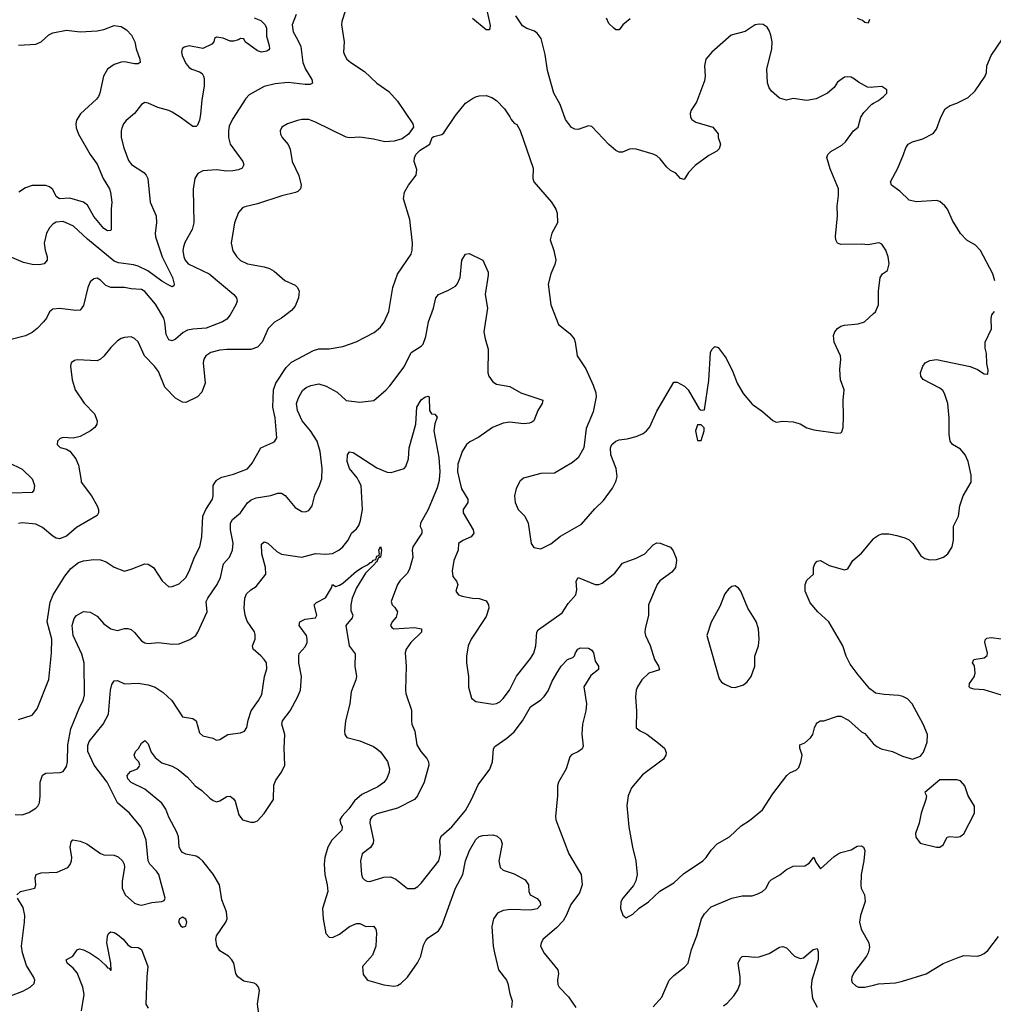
# Model space of a CAD drawing. Header units: inches. Extents: x 2134017 to 2292458, y 756222 to 916513.
# Tile 160 of 256: x 2144996 to 2150703, y 856929 to 862701. Entities that reach past the tile are written whole.
import ezdxf

# ---------------------------------------------------------------- set-up
doc = ezdxf.new("R2010")
doc.units = ezdxf.units.IN
doc.header["$MEASUREMENT"] = 0
for name, color, linetype in [('C1845', 7, 'Continuous'), ('C1846', 7, 'Continuous'), ('C1855', 7, 'Continuous'), ('C1856', 7, 'Continuous')]:
    doc.layers.add(name, color=color, linetype=linetype)

msp = doc.modelspace()

# ---------------------------------------------------------------- linework, layer by layer
at = {"layer": 'C1845', "color": 5}
for points, elevation in [([(2145072.4, 860000), (2145083.1, 859970), (2145078, 859942), (2145070, 859929.7), (2144950, 859924.9)], 460), ([(2144970, 858042), (2145010, 858038.7), (2145050, 858052.4), (2145090, 858078), (2145102, 858090), (2145111.3, 858110), (2145116.4, 858150), (2145115.4, 858230), (2145130, 858272.7), (2145150, 858284.4), (2145233.3, 858286.7), (2145250, 858294), (2145270, 858322.8), (2145275.8, 858350), (2145277.8, 858450), (2145296.3, 858543.7), (2145348.3, 858671.7), (2145368.4, 858710), (2145376.5, 858743.5), (2145374.4, 858930), (2145360.3, 858980.3), (2145308.7, 859090), (2145304, 859150), (2145314.5, 859190), (2145330, 859207.7), (2145370, 859230.4), (2145410, 859228.4), (2145450, 859203.7), (2145490, 859159.5), (2145530, 859130.4), (2145570, 859119.5), (2145610, 859131.8), (2145630, 859132), (2145650, 859125.3), (2145670, 859108.4), (2145710, 859059.5), (2145730, 859047.2), (2145750, 859043.1), (2145810, 859048.9), (2145890, 859039.5), (2145930, 859042.7), (2145992.9, 859067.1), (2146028.7, 859091.3), (2146041.1, 859110), (2146094.5, 859230), (2146089.8, 859289.8), (2146098, 859310), (2146152.8, 859390), (2146173, 859430), (2146189.8, 859510), (2146225.3, 859550), (2146243.9, 859590), (2146247.1, 859632.9), (2146232.1, 859710), (2146231.6, 859750), (2146242.8, 859770), (2146289.9, 859810.1), (2146331.3, 859868.7), (2146353.4, 859886.6), (2146382, 859898), (2146468, 859912), (2146510, 859925.3), (2146530, 859924.9), (2146551.2, 859911.2), (2146610, 859840.4), (2146650, 859817.6), (2146670, 859816.4), (2146690, 859824.4), (2146709.7, 859850.3), (2146726.3, 859913.7), (2146754, 859970), (2146763.6, 860000)], 460), ([(2144979.7, 857570), (2145000.9, 857590), (2145085.2, 857610), (2145091.3, 857628.7), (2145086.3, 857670), (2145093.2, 857690), (2145121.3, 857698.7), (2145216.1, 857703.9), (2145278, 857730), (2145292.3, 857747.7), (2145299.7, 857770), (2145301.1, 857790), (2145291.1, 857850), (2145298, 857882), (2145307.8, 857892.2), (2145350, 857884.9), (2145389.5, 857869.5), (2145470, 857813.7), (2145490, 857805.3), (2145550, 857803.1), (2145572.4, 857792.4), (2145598, 857770), (2145608.4, 857750), (2145610.4, 857730), (2145596.1, 857650), (2145596.9, 857610), (2145614.9, 857570), (2145670, 857522), (2145690, 857513), (2145710, 857510.5), (2145770, 857526.4), (2145829.1, 857530.9), (2145842, 857538), (2145848.4, 857551.6), (2145811.3, 857690), (2145798.4, 857710), (2145759.5, 857750), (2145749.6, 857770), (2145737.4, 857890), (2145716.9, 857950), (2145705.6, 857970), (2145639.7, 858050), (2145569.2, 858109.2), (2145507.9, 858230), (2145432.5, 858330), (2145395.6, 858410), (2145394.8, 858445.2), (2145403.7, 858470), (2145485.6, 858570), (2145515.8, 858630), (2145527.7, 858770), (2145536.3, 858803.7), (2145550, 858824.9), (2145570, 858827.6), (2145610, 858807), (2145690, 858811.8), (2145750, 858801.7), (2145790, 858788.5), (2145836.4, 858756.4), (2145888.2, 858710), (2145950, 858614), (2146010, 858604), (2146030, 858591), (2146050, 858521), (2146070, 858502), (2146128.1, 858488.1), (2146150, 858477.3), (2146170, 858480.7), (2146215.3, 858510), (2146290, 858519.3), (2146314, 858530), (2146327.9, 858552.1), (2146335.3, 858595.3), (2146352.6, 858650), (2146395.1, 858710), (2146414.5, 858745.5), (2146431.5, 858850), (2146445.3, 858894.7), (2146442.6, 858930), (2146429.7, 858950), (2146410, 858972.4), (2146364.7, 859010), (2146361.1, 859030), (2146376, 859070), (2146375.9, 859095.9), (2146371.5, 859111.5), (2146330, 859174.5), (2146316.8, 859210), (2146311, 859250), (2146316, 859310), (2146324.7, 859335.3), (2146350, 859359.3), (2146381.6, 859378.4), (2146439.7, 859450), (2146436.8, 859490), (2146416.2, 859570), (2146413.3, 859626.7), (2146430, 859639.5), (2146450, 859632.9), (2146503.6, 859583.6), (2146530, 859567.8), (2146649.8, 859550.2), (2146730, 859570.9), (2146790, 859566.8), (2146828.9, 859571.1), (2146866, 859590), (2146889.7, 859610), (2146921.5, 859650), (2146941.3, 859690), (2146970, 859715.8), (2146984.4, 859735.6), (2146994.5, 859765.4), (2147004.7, 859830), (2146998, 859970), (2146982.5, 860000)], 440), ([(2145355.6, 860000), (2145357.3, 859990), (2145417.3, 859910), (2145450.5, 859850), (2145457.1, 859830), (2145457.1, 859810), (2145450, 859794), (2145330, 859724.7), (2145270, 859673.6), (2145230, 859658), (2145210, 859662), (2145190, 859672.4), (2145130, 859723.9), (2145090, 859743.1), (2145010, 859750.9), (2144990, 859746.9)], 480), ([(2144990, 858598.9), (2145070, 858624.4), (2145099.3, 858660.7), (2145167.7, 858832.3), (2145182, 858990), (2145183.9, 859070), (2145156.3, 859170), (2145174.1, 859285.9), (2145191.6, 859330), (2145261.4, 859438.6), (2145296.8, 859483.2), (2145341.2, 859518.8), (2145370, 859528.9), (2145430, 859536.5), (2145470, 859533.4), (2145502.6, 859522.6), (2145550.3, 859490.3), (2145610, 859468.4), (2145650, 859478.9), (2145729.8, 859510.2), (2145750, 859508.9), (2145779.5, 859490), (2145831.5, 859411.5), (2145870, 859376.3), (2145890, 859377.1), (2145930, 859394), (2145969.8, 859430.2), (2145990, 859468), (2146021.2, 859550), (2146052.5, 859610), (2146063.1, 859670), (2146069.8, 859790), (2146086.8, 859830), (2146126.4, 859890), (2146130.8, 859910), (2146130.9, 859969.1), (2146141.1, 859990), (2146150.6, 860000)], 480), ([(2147454.1, 860000), (2147443.1, 859956.9), (2147391.1, 859828.9), (2147346, 859750), (2147343.8, 859730), (2147353.1, 859710), (2147353.1, 859690), (2147300.7, 859610), (2147295.9, 859590), (2147300.1, 859550), (2147280, 859480), (2147266.8, 859453.2), (2147226.6, 859413.4), (2147210.2, 859389.8), (2147174.3, 859290), (2147178.9, 859270), (2147194.8, 859254.8), (2147210.2, 859230), (2147202.8, 859197.2), (2147180.3, 859170), (2147170.4, 859150), (2147177.6, 859137.6), (2147190, 859129.2), (2147310, 859138.4), (2147350.6, 859130), (2147352, 859110), (2147289.1, 859050), (2147262.3, 859010), (2147256, 858990), (2147262, 858910), (2147258, 858770), (2147260.3, 858750), (2147292.1, 858652.1), (2147292, 858590), (2147295.3, 858570), (2147311.7, 858530), (2147324.7, 858450), (2147346.7, 858410), (2147383.1, 858370), (2147392.4, 858350), (2147393.6, 858330), (2147366.5, 858230), (2147327.6, 858150), (2147310.9, 858129.1), (2147210, 858079.3), (2147090, 858046.2), (2147062.6, 858030), (2147050, 858011.8), (2147049.2, 857990), (2147069.2, 857890), (2147067.1, 857872.9), (2147052, 857848), (2147003.1, 857810), (2146993.4, 857770), (2146999.5, 857690), (2147006.4, 857670), (2147018, 857658), (2147030, 857650.4), (2147048.8, 857648.8), (2147130, 857674), (2147170, 857676), (2147201.8, 857661.8), (2147270, 857608), (2147310, 857608.4), (2147330, 857619.1), (2147350, 857638), (2147453.1, 857770), (2147462.5, 857810), (2147458.4, 857890), (2147465.7, 857914.3), (2147528.3, 857970), (2147610, 858065.7), (2147645, 858130), (2147684, 858216), (2147752.4, 858307.6), (2147766.8, 858350), (2147774, 858426), (2147780.9, 858439.1), (2147851.5, 858488.5), (2147894.4, 858525.6), (2147943.1, 858590), (2147990, 858671.8), (2148050, 858712.9), (2148070, 858733.1), (2148093.6, 858766.4), (2148116.3, 858823.7), (2148150, 858880.5), (2148170, 858910.4), (2148206.6, 858950), (2148237.7, 858962.3), (2148248.1, 858971.9), (2148253.3, 858990), (2148267.1, 859010), (2148282.4, 859017.6), (2148330, 859015.5), (2148350, 859004), (2148359, 858990), (2148370, 858940.4), (2148388.8, 858910), (2148388.7, 858891.3), (2148343.7, 858856.3), (2148302.4, 858790), (2148318.3, 858690), (2148315.3, 858650), (2148295.3, 858570), (2148291.9, 858511.9), (2148298.5, 858441.5), (2148293, 858427), (2148271, 858410), (2148230, 858392), (2148220.3, 858379.7), (2148199.5, 858310), (2148154, 858230), (2148148.7, 858210), (2148148.2, 858150), (2148137.1, 858030), (2148139.3, 858010), (2148215.6, 857810), (2148287.8, 857690), (2148292.9, 857630), (2148278, 857582), (2148226.3, 857513.7), (2148199.8, 857450), (2148181.2, 857418.8), (2148142.1, 857377.9), (2148064.9, 857310), (2148052, 857290), (2148048.7, 857270), (2148070, 857227.7), (2148150.4, 857130), (2148154.9, 857110), (2148148, 857070), (2148150, 857044.7), (2148157.3, 857030), (2148212.8, 856972.8), (2148256.5, 856910)], 440), ([(2147573.5, 860000), (2147585.4, 859950), (2147622.8, 859890), (2147622, 859870), (2147594.6, 859830), (2147595.3, 859810), (2147654.7, 859710), (2147657.4, 859690), (2147641.6, 859670), (2147592.8, 859647.2), (2147568.2, 859630), (2147566.7, 859590), (2147540.3, 859530), (2147530.3, 859470.3), (2147535.8, 859435.8), (2147557.1, 859410), (2147564.4, 859390), (2147552.4, 859350), (2147567.7, 859330), (2147590, 859320.9), (2147650, 859309.1), (2147690, 859307.6), (2147730, 859293.7), (2147743.6, 859270), (2147745.3, 859250), (2147730, 859202.9), (2147642, 859070), (2147624.4, 859030), (2147616, 858970), (2147615.8, 858930), (2147626.7, 858850), (2147627.5, 858787.5), (2147644.2, 858724.2), (2147670, 858703.8), (2147770, 858688.9), (2147790, 858691.4), (2147810, 858702.4), (2147830, 858722), (2147867, 858770), (2147907.6, 858852.4), (2147990, 858955.8), (2148010, 858988), (2148021.4, 859030), (2148027.9, 859110), (2148035.9, 859124.1), (2148176.7, 859223.3), (2148210, 859279), (2148255.1, 859330), (2148262.5, 859357.5), (2148257.7, 859410), (2148269.3, 859430), (2148370, 859390.5), (2148390, 859390.5), (2148410, 859397.1), (2148484, 859456), (2148530, 859514.4), (2148610, 859543.7), (2148661.2, 859570), (2148710, 859622.8), (2148730, 859634), (2148750, 859631), (2148810, 859607.7), (2148826.1, 859586.1), (2148843.9, 859543.9), (2148846.7, 859530), (2148839.3, 859490), (2148818.5, 859461.5), (2148749.1, 859410.9), (2148732.4, 859390), (2148681.6, 859270), (2148682, 859210), (2148662, 859130), (2148661.1, 859110), (2148664.9, 859090), (2148691.9, 859031.9), (2148717.6, 858950), (2148740.9, 858910), (2148747.3, 858890), (2148683.8, 858870), (2148642.4, 858830), (2148617, 858790), (2148610.3, 858769.8), (2148606.3, 858730), (2148611.5, 858648.5), (2148610.3, 858550.3), (2148632.3, 858532.3), (2148671.7, 858511.7), (2148740.4, 858460.4), (2148774.9, 858430), (2148785.8, 858405.8), (2148784.4, 858390), (2148770, 858365.6), (2148646.5, 858273.5), (2148582.7, 858197.3), (2148562.6, 858150), (2148555.1, 858095.1), (2148566, 857970), (2148588.2, 857850), (2148608.2, 857770), (2148614.9, 857690), (2148608.4, 857651.6), (2148594.9, 857625.1), (2148530.6, 857550), (2148520.4, 857530), (2148517.1, 857490), (2148530.6, 857450.6), (2148550, 857436), (2148590, 857457.3), (2148627.6, 857492.4), (2148681.2, 857530), (2148747.9, 857592.1), (2148830, 857641.6), (2148886.5, 857693.5), (2148999.5, 857770), (2149020.7, 857790), (2149050, 857833), (2149084.5, 857870), (2149156, 857910), (2149224.1, 857975.9), (2149274.6, 858005.4), (2149350, 858068.2), (2149410, 858162.8), (2149492.7, 858270), (2149510, 858284.9), (2149550, 858304), (2149562.5, 858317.5), (2149575.1, 858350), (2149582, 858390), (2149569.4, 858430), (2149569.2, 858450), (2149598.5, 858461.5), (2149632, 858490), (2149645.6, 858510), (2149654.5, 858550), (2149664.5, 858570), (2149670, 858578.8), (2149688.7, 858590), (2149710, 858590.6), (2149790, 858618), (2149810, 858618), (2149854.9, 858594.9), (2149930, 858526), (2149950, 858516), (2149998, 858458), (2150000, 858456.3)], 460), ([(2147933.8, 860000), (2147930, 859997.2), (2147907, 859953), (2147896.4, 859910), (2147900.4, 859870), (2147917.3, 859830), (2147957.3, 859790), (2147976.3, 859750), (2147993.4, 859630), (2148010, 859606.8), (2148050, 859598.8), (2148110, 859628.5), (2148167, 859673), (2148290, 859743), (2148367.3, 859832.7), (2148418.8, 859881.2), (2148470, 859954), (2148490, 859994), (2148491.7, 860000)], 480), ([(2150000, 858762), (2149978.4, 858778.4), (2149910, 858859.3), (2149863.3, 858923.3), (2149840.9, 858970), (2149820.9, 859030), (2149738, 859170), (2149674, 859230), (2149630, 859282.9), (2149599.7, 859350), (2149600.7, 859390), (2149610, 859416), (2149648.7, 859450), (2149649.4, 859490), (2149657.2, 859510), (2149670, 859526), (2149690, 859530.7), (2149741.6, 859501.6), (2149830, 859474.8), (2149850, 859481), (2149879.3, 859530), (2149930, 859573), (2150000, 859657.5)], 460), ([(2146398.2, 856870), (2146390.6, 856930), (2146402, 857010), (2146396, 857030), (2146384.4, 857044.4), (2146370, 857052.6), (2146310, 857063.5), (2146274.3, 857090), (2146263.9, 857110), (2146251.1, 857170), (2146240.5, 857190), (2146219.7, 857210), (2146170, 857241.5), (2146152.3, 857272.3), (2146144.9, 857310), (2146149.3, 857330), (2146205.3, 857410), (2146212.6, 857430), (2146207.5, 857470), (2146181.2, 857541.2), (2146168.2, 857630), (2146130, 857692), (2146070, 857767.6), (2146050, 857786), (2146030, 857797.1), (2145970, 857808.4), (2145950, 857818.9), (2145940.4, 857830), (2145931.6, 857851.6), (2145926.4, 857910), (2145918.1, 857938.1), (2145870, 858025.4), (2145853.1, 858073.1), (2145830, 858108.5), (2145729.8, 858190), (2145649.6, 858229.6), (2145630.6, 858250), (2145626.9, 858270), (2145645.8, 858294.2), (2145687, 858310), (2145697.3, 858322.7), (2145699.8, 858330), (2145693.5, 858350), (2145675.1, 858370), (2145666.3, 858390), (2145674.8, 858410), (2145692.1, 858427.9), (2145710, 858459.6), (2145730, 858475.8), (2145750, 858455.6), (2145767.2, 858407.2), (2145790, 858375.5), (2145830, 858344.4), (2145890, 858324.7), (2145925.3, 858305.3), (2145980.1, 858260.1), (2146025.3, 858210), (2146063, 858183), (2146110, 858136.5), (2146130, 858122.7), (2146150, 858116.5), (2146170, 858121.1), (2146210, 858147), (2146230, 858148.8), (2146250, 858133.7), (2146258.6, 858118.6), (2146280.2, 858040.2), (2146303, 858010), (2146350, 857995.6), (2146370, 857996.5), (2146390, 858004.6), (2146430, 858047.6), (2146484.4, 858130), (2146486.2, 858213.8), (2146497.5, 858242.5), (2146531.1, 858290), (2146549.9, 858330), (2146545.4, 858430), (2146549.8, 858510), (2146531.8, 858570), (2146536.5, 858590), (2146580.6, 858650), (2146624.9, 858730), (2146641.6, 858770), (2146648.2, 858850), (2146632.1, 858930), (2146631.3, 858970), (2146634.9, 858985.1), (2146670, 859024), (2146681.3, 859050), (2146682, 859070), (2146676.4, 859090), (2146635.1, 859150), (2146638.4, 859170), (2146670, 859187.2), (2146730, 859194), (2146738.7, 859210), (2146722.4, 859270), (2146736.3, 859283.7), (2146787.9, 859312.1), (2146823.7, 859370), (2146828.7, 859390), (2146850, 859378), (2146870, 859385.3), (2146890, 859396.9), (2146970, 859467.2), (2147002.6, 859490), (2147034.8, 859505.2), (2147050, 859519.2), (2147059.2, 859520.8), (2147070, 859531.4), (2147084.2, 859535.8), (2147090, 859555.5), (2147098.8, 859558.8), (2147106, 859554), (2147101.2, 859561.2), (2147104.5, 859570), (2147101.1, 859590), (2147110, 859612.4), (2147116.9, 859590), (2147110.3, 859550), (2147096.8, 859543.2), (2147090, 859522.9), (2147081.1, 859518.9), (2147078.4, 859510), (2147023.8, 859456.2), (2146970, 859369.5), (2146944.9, 859310), (2146936.9, 859270), (2146936.7, 859236.7), (2146948.4, 859210), (2146944.9, 859195.1), (2146907.2, 859150), (2146927.4, 859030), (2146962.3, 858982.3), (2146959.7, 858910), (2146970.3, 858850), (2146967, 858830), (2146939.9, 858760.1), (2146930.3, 858690), (2146906, 858590), (2146899.5, 858530), (2146901.3, 858510), (2146913.7, 858493.7), (2146990, 858473.1), (2147070, 858440.2), (2147090, 858427.2), (2147110, 858408.4), (2147151.2, 858351.2), (2147162.8, 858310), (2147162.3, 858290), (2147148.1, 858251.9), (2147130, 858228.3), (2147095.9, 858204.1), (2147000.9, 858159.1), (2146957.6, 858122.4), (2146926, 858074), (2146883.5, 858030), (2146873, 858010), (2146876.2, 857990), (2146886.2, 857970), (2146883.5, 857950), (2146825.6, 857890), (2146803, 857850), (2146783.9, 857790), (2146781.1, 857750), (2146784.2, 857690), (2146798.3, 857630), (2146801.6, 857590), (2146771.8, 857490), (2146774.6, 857430), (2146790, 857343.1), (2146810, 857322.2), (2146830, 857320.6), (2146870, 857339.8), (2146930, 857385), (2146970, 857403.2), (2146990, 857401.7), (2147024.8, 857384.8), (2147070, 857386.3), (2147083.6, 857370), (2147088.2, 857348.2), (2147083.8, 857270), (2147063.6, 857216.5), (2147005.3, 857150), (2147010, 857102.8), (2147034.8, 857070), (2147130, 857042.4), (2147190, 857035.8), (2147210, 857039.5), (2147230, 857050.3), (2147270, 857087.2), (2147328.4, 857171.6), (2147347.6, 857210), (2147363.9, 857276.1), (2147376.4, 857303.6), (2147390, 857318.3), (2147450, 857360.2), (2147470, 857388.9), (2147550.5, 857609.6), (2147593.4, 857690), (2147610, 857770.7), (2147631.9, 857830), (2147670, 857895.6), (2147690, 857913.4), (2147710, 857919.2), (2147770, 857921.6), (2147794.4, 857914.4), (2147815.7, 857895.7), (2147824.2, 857870), (2147804.5, 857770), (2147811.6, 857731.6), (2147830, 857714.4), (2147893.5, 857693.5), (2147958.6, 857658.6), (2147978.7, 857630), (2147979.5, 857590), (2147988.2, 857570), (2148030, 857548.8), (2148047.7, 857527.7), (2148048.9, 857510), (2148030, 857489), (2147990, 857480.6), (2147875.3, 857484.7), (2147830, 857479.3), (2147797.5, 857462.5), (2147772.6, 857430), (2147764.2, 857384.2), (2147771.3, 857270), (2147778.6, 857230), (2147802.8, 857130), (2147850.3, 857070), (2147858.3, 857050), (2147868.8, 856990), (2147882, 856950), (2147879.6, 856910)], 420), ([(2148710, 856913.7), (2148759.1, 856970), (2148803, 857070), (2148830, 857097.6), (2148893.4, 857146.6), (2148913.6, 857170), (2148933.7, 857250), (2148965.1, 857330), (2148993.3, 857430), (2149010, 857459.5), (2149050, 857500.3), (2149170, 857550.3), (2149230, 857564.2), (2149290, 857564.9), (2149323.3, 857576.7), (2149350, 857590.5), (2149370, 857608), (2149390.8, 857649.2), (2149401.2, 857658.8), (2149451.9, 857688.1), (2149490, 857719.5), (2149530, 857737.7), (2149598.6, 857741.4), (2149623.1, 857756.9), (2149650, 857790.8), (2149662.5, 857762.5), (2149690, 857722), (2149770, 857795.5), (2149793.2, 857810), (2149810, 857819.3), (2149870, 857834), (2149904.7, 857855.3), (2149930, 857858), (2149942.8, 857850), (2149950.3, 857830), (2149944.9, 857770), (2149928.4, 857690), (2149925.8, 857625.8), (2149929.1, 857609.1), (2149948.5, 857570), (2149952.1, 857532.1), (2149925.3, 857450), (2149918.4, 857410), (2149928.4, 857370), (2149973.7, 857290), (2149977.7, 857262.3), (2149970.3, 857230), (2149958.7, 857210), (2149890, 857119.5), (2149873.7, 857090), (2149872.2, 857070), (2149876.5, 857056.5), (2149896.7, 857036.7), (2149912, 857030), (2149950, 857029), (2150000, 857041.5)], 440), ([(2144941.3, 856978.7), (2145013.8, 857006.2), (2145057.2, 857030), (2145080.9, 857050), (2145084.5, 857070), (2145076.9, 857090), (2145036.8, 857156.7), (2145012, 857230), (2145007.1, 857270), (2145024.4, 857410), (2145025.3, 857450), (2145016.5, 857496.5), (2144983.5, 857550)], 440), ([(2145359.3, 856890), (2145373.2, 856986.8), (2145366.3, 857030), (2145332.9, 857112.9), (2145310, 857140.4), (2145274.5, 857170), (2145269.2, 857190), (2145308.2, 857211.8), (2145332.1, 857247.9), (2145347, 857253), (2145370, 857248.5), (2145410, 857228.9), (2145456.3, 857196.3), (2145498.5, 857158.5), (2145510, 857142), (2145519.9, 857139.9), (2145528.9, 857128.9), (2145531.9, 857128.1), (2145529.5, 857170.5), (2145506.8, 857290), (2145511.1, 857328.9), (2145516.6, 857343.4), (2145530, 857353.7), (2145550, 857348.9), (2145570, 857337.2), (2145602.8, 857310), (2145630, 857277.4), (2145650, 857264), (2145690, 857261.7), (2145710.2, 857250.2), (2145746.5, 857150), (2145740.4, 857090), (2145736.3, 856930), (2145750, 856906)], 420), ([(2149120.7, 856919.3), (2149143.8, 856936.2), (2149181.1, 856978.9), (2149205.8, 857014.2), (2149218.2, 857050), (2149218.7, 857090), (2149208.3, 857170), (2149220.4, 857199.6), (2149231.2, 857208.8), (2149248.3, 857211.7), (2149304.8, 857204.8), (2149330, 857207.9), (2149390, 857226.4), (2149450, 857263.1), (2149470, 857267), (2149490, 857260.4), (2149537.3, 857210), (2149570, 857196.4), (2149590, 857200.3), (2149647, 857250), (2149670, 857256.3), (2149676.4, 857236.4), (2149675.9, 857190), (2149639.8, 857070), (2149635.3, 857030), (2149643.4, 856963.4), (2149671.1, 856911.1)], 420)]:
    msp.add_lwpolyline(points, dxfattribs=dict(at, elevation=elevation))
for points, elevation in [([(2149190, 859382), (2149170, 859378), (2149150, 859362), (2149130, 859334), (2149099.9, 859260.1), (2149050, 859169.2), (2149023.7, 859090), (2149096.8, 858836.8), (2149110, 858818), (2149130, 858804.7), (2149167.3, 858787.3), (2149190, 858786.8), (2149238.4, 858801.6), (2149260.9, 858819.1), (2149282.7, 858850), (2149306, 858910), (2149305.1, 858970), (2149326, 859030), (2149331.2, 859070), (2149326.9, 859130), (2149313.1, 859173.1), (2149264.5, 859250), (2149224, 859350), (2149210, 859368.7)], 480), ([(2145950, 857439), (2145932, 857430), (2145927.7, 857410), (2145938, 857390), (2145950, 857381), (2145970, 857386), (2145976, 857410), (2145970, 857428)], 440)]:
    msp.add_lwpolyline(points, close=True, dxfattribs=dict(at, elevation=elevation))
at = {"layer": 'C1846', "color": 5}
for points, elevation in [([(2147730, 862774), (2147753.4, 862666.6), (2147750, 862642), (2147730, 862642), (2147650, 862707.1)], 480), ([(2146617.6, 862730), (2146592.8, 862670), (2146598.5, 862630), (2146625.1, 862585.1), (2146643.1, 862543.1), (2146655.6, 862450), (2146672.1, 862410), (2146708.4, 862350), (2146712.1, 862327.9), (2146698.6, 862321.5), (2146670, 862319.8), (2146570, 862333), (2146494.5, 862325.5), (2146430, 862308.4), (2146340.5, 862259.5), (2146321.3, 862238.7), (2146243.2, 862116.8), (2146224, 862076), (2146219.1, 862050), (2146220.2, 862010), (2146230.2, 861970.2), (2146303.8, 861870), (2146310.4, 861850), (2146300.7, 861830), (2146279.6, 861820.4), (2146244.9, 861815.1), (2146210, 861813.3), (2146150, 861819.8), (2146070, 861815.3), (2146041.1, 861798.9), (2146022.6, 861770), (2146012.8, 861707.2), (2146017.6, 861510), (2146006.9, 861470), (2145964.6, 861395.4), (2145955.8, 861370), (2145953.2, 861346.8), (2145957.7, 861310), (2145965.5, 861290), (2145982.8, 861270), (2146106, 861210), (2146251.8, 861090), (2146267, 861070), (2146270.3, 861050), (2146263.7, 861030), (2146228.9, 860970), (2146210, 860945.4), (2146185.5, 860930), (2146090, 860893), (2146010, 860886.9), (2145980.1, 860879.9), (2145954.1, 860865.9), (2145910, 860827.8), (2145890, 860818), (2145870, 860823), (2145854.2, 860854.2), (2145847, 860927), (2145840.6, 860950), (2145792, 861032), (2145730, 861107.9), (2145710, 861118.5), (2145650, 861122), (2145610, 861129.8), (2145529.8, 861129.8), (2145501.6, 861141.6), (2145470, 861174), (2145450, 861184.4), (2145430, 861181.1), (2145410, 861164.5), (2145396.1, 861130), (2145370, 861025.2), (2145350, 860998.4), (2145324.9, 860995.1), (2145231.5, 861008.5), (2145190, 861004.2), (2145171.4, 860988.6), (2145153.1, 860950), (2145136, 860930), (2145098.3, 860890), (2145070, 860867.6), (2145030, 860847.6), (2144930, 860822.6)], 460), ([(2146370.6, 862710.6), (2146410, 862696), (2146435.9, 862670), (2146442.2, 862650), (2146443.1, 862603.1), (2146458.5, 862550), (2146460.3, 862530), (2146456.7, 862523.3), (2146444.8, 862515.2), (2146414, 862510), (2146390, 862518.7), (2146318.4, 862570), (2146309.3, 862589.3), (2146290, 862589.5), (2146278.4, 862581.6), (2146250, 862574), (2146230, 862575.3), (2146188.4, 862591.6), (2146150, 862597.2), (2146138, 862590), (2146134.8, 862570), (2146123, 862557), (2146070, 862531.8), (2145990, 862546.6), (2145960.9, 862539.1), (2145948.2, 862530), (2145945.3, 862510), (2145949, 862490), (2145970, 862443), (2145990, 862419.5), (2146004.9, 862410), (2146050, 862395.8), (2146064.7, 862384.7), (2146074.3, 862370), (2146076.7, 862356.7), (2146076.9, 862310), (2146063, 862230), (2146055, 862145), (2146049.2, 862110.8), (2146037.6, 862082.4), (2146030, 862074), (2146010, 862075.1), (2145937.4, 862130), (2145890, 862159.3), (2145870, 862168.8), (2145805.5, 862185.5), (2145750, 862211.6), (2145730, 862214.5), (2145710, 862202.7), (2145670, 862149.7), (2145619.5, 862110), (2145604.2, 862090), (2145594.5, 862065.5), (2145590.2, 862049.8), (2145590.3, 862009.7), (2145606, 861950), (2145634.2, 861874.2), (2145651, 861851), (2145723.9, 861803.9), (2145736.9, 861790), (2145746.7, 861770), (2145761.7, 861630), (2145796.5, 861550), (2145798.3, 861510), (2145790.2, 861450), (2145791.5, 861428.5), (2145830.9, 861310), (2145892.6, 861190), (2145901.6, 861150), (2145899, 861141), (2145890, 861135.1), (2145870, 861144), (2145830, 861167), (2145747.7, 861227.7), (2145690, 861255.5), (2145663.3, 861263.3), (2145574.6, 861274.6), (2145550, 861285.4), (2145393.4, 861413.4), (2145311.1, 861490), (2145250, 861516.8), (2145210, 861514), (2145190, 861502.4), (2145170, 861480.7), (2145154, 861450), (2145140.2, 861390), (2145144.7, 861350), (2145156.9, 861310), (2145157, 861290), (2145139.1, 861270), (2145110, 861263.2), (2145070, 861266.1), (2145018.1, 861278.1), (2144950, 861306.4)], 440), ([(2146904.6, 862750), (2146884.6, 862690), (2146883.1, 862670), (2146898.9, 862570), (2146894.9, 862510), (2146901.6, 862490), (2146913.4, 862470), (2146936.3, 862450), (2147017, 862397), (2147090, 862328.5), (2147159.3, 862279.3), (2147210, 862222.8), (2147300.7, 862090), (2147304.7, 862070), (2147276, 862030), (2147237.7, 862002.3), (2147191.7, 861988.3), (2147135.9, 861984.1), (2147070, 862000.4), (2146990, 862012.6), (2146930, 862007.8), (2146910, 862012.8), (2146730, 862099.8), (2146690, 862114.5), (2146650, 862115.4), (2146624.7, 862110), (2146566.8, 862090), (2146533.4, 862070), (2146523.8, 862050), (2146525.5, 862030), (2146534.4, 862010), (2146569.2, 861969.2), (2146582, 861942), (2146593.8, 861870), (2146633.1, 861786.9), (2146646.4, 861730), (2146643, 861710), (2146626.1, 861693.9), (2146612.4, 861687.6), (2146532.2, 861667.8), (2146390, 861620.5), (2146315.6, 861604.4), (2146302.4, 861597.6), (2146278.7, 861570), (2146254.3, 861510), (2146234.9, 861390), (2146246, 861346), (2146268.5, 861310), (2146290, 861288.7), (2146331, 861270), (2146430, 861252.3), (2146461.1, 861241.1), (2146486.9, 861226.9), (2146550, 861172.2), (2146610, 861143.8), (2146623.8, 861130), (2146633.4, 861110), (2146630.3, 861070), (2146610, 861022), (2146590, 860996.3), (2146530, 860951.1), (2146490, 860927.6), (2146452.7, 860890), (2146417.1, 860810), (2146390, 860780.5), (2146350, 860766.4), (2146210, 860767.9), (2146170, 860763.8), (2146117.3, 860750), (2146086.7, 860730), (2146074.9, 860710), (2146071.7, 860688.3), (2146084.2, 860570), (2146063, 860517), (2146037.6, 860490), (2145970, 860457.3), (2145950, 860459.1), (2145910, 860481.1), (2145847.3, 860547.3), (2145810, 860637.4), (2145785.3, 860670), (2145727.6, 860730), (2145690, 860812.3), (2145670, 860832.3), (2145650, 860842), (2145610, 860838), (2145590, 860832), (2145570, 860818.4), (2145530, 860778.9), (2145490, 860728.2), (2145470, 860709.7), (2145450, 860700.4), (2145333.2, 860706.8), (2145316.8, 860703.2), (2145298, 860690), (2145293.4, 860670), (2145304.2, 860590), (2145321.1, 860530), (2145373.2, 860453.2), (2145433.7, 860390), (2145450.4, 860350), (2145448.5, 860330), (2145435.8, 860310), (2145410.4, 860290), (2145350, 860257.7), (2145310, 860247.6), (2145250, 860251.6), (2145234, 860246), (2145218, 860230), (2145216, 860210), (2145233.7, 860193.7), (2145270, 860183), (2145290, 860170.6), (2145326.1, 860126.1), (2145340.8, 860090), (2145355.6, 860000)], 480), ([(2150000, 862304.6), (2149990, 862303.7), (2149965.8, 862305.8), (2149913.4, 862333.4), (2149890, 862352.7), (2149870, 862362.7), (2149850, 862366), (2149830, 862362.7), (2149790, 862334), (2149770, 862304), (2149731, 862270), (2149663.8, 862236.2), (2149610, 862227.8), (2149530, 862238.7), (2149490, 862229.7), (2149450, 862241.3), (2149402.5, 862282.5), (2149390, 862302), (2149380.3, 862330), (2149376, 862410), (2149405.3, 862530), (2149406.2, 862570), (2149399.7, 862610), (2149390, 862637.2), (2149377, 862657), (2149353.1, 862673.1), (2149330, 862675.1), (2149307.7, 862670), (2149248, 862632), (2149166.4, 862610), (2149052.4, 862510), (2149017.6, 862470), (2149010.2, 862430), (2149014, 862370), (2149010, 862341.2), (2148962.3, 862217.7), (2148932, 862170), (2148926.4, 862150), (2148928.2, 862130), (2148936.1, 862116.1), (2148959.9, 862099.9), (2149058, 862070), (2149090, 862031.3), (2149090.8, 862010), (2149104.7, 861970), (2149096, 861944), (2149082, 861930), (2149035.2, 861904.8), (2148955.1, 861844.9), (2148915.8, 861804.2), (2148890, 861764), (2148870, 861769.2), (2148841.5, 861801.5), (2148810, 861817.2), (2148790, 861835.1), (2148750, 861885.1), (2148730, 861902.6), (2148710, 861912.6), (2148610, 861942.4), (2148590, 861944.2), (2148570, 861942.4), (2148530, 861923), (2148510, 861924), (2148490, 861934), (2148449.2, 861969.2), (2148350, 862074.5), (2148330, 862078.4), (2148270, 862057), (2148250, 862058), (2148230, 862069.4), (2148196.2, 862116.2), (2148163.8, 862203.8), (2148127.6, 862270), (2148090, 862402), (2148076.2, 862496.2), (2148051.8, 862590), (2148030, 862621.2), (2148013.8, 862633.8), (2147969.4, 862649.4), (2147944.1, 862664.1), (2147904.1, 862724.1)], 480), ([(2148574.6, 862705.4), (2148531.3, 862670), (2148510, 862642), (2148490, 862642), (2148478, 862650), (2148450, 862678), (2148435.3, 862710)], 460), ([(2144990, 862550.3), (2145090, 862556.9), (2145122.4, 862570), (2145167.8, 862612.2), (2145190, 862622.6), (2145270, 862638.6), (2145350.2, 862630.2), (2145450, 862635.8), (2145490, 862643.5), (2145550, 862667.2), (2145590, 862660.8), (2145621.7, 862641.7), (2145651.3, 862610), (2145670.2, 862570), (2145678.3, 862530), (2145700.3, 862470), (2145702, 862450), (2145690, 862442.4), (2145670, 862441), (2145610, 862452.6), (2145590, 862451.1), (2145550, 862438), (2145510.3, 862410), (2145487.9, 862370), (2145466.3, 862270), (2145458, 862250), (2145445.9, 862234.1), (2145352.1, 862147.9), (2145329.1, 862110.9), (2145324.6, 862090), (2145326.8, 862066.8), (2145340.9, 862030), (2145410, 861910.4), (2145450, 861854.4), (2145485.4, 861770), (2145522, 861710), (2145529.3, 861690), (2145536.9, 861630), (2145532, 861590), (2145532.7, 861470), (2145530, 861465.2), (2145510, 861462), (2145490, 861476.3), (2145430, 861547.7), (2145392.8, 861612.8), (2145370.9, 861630.9), (2145290, 861654.2), (2145229.9, 861649.9), (2145210, 861664.2), (2145190, 861706), (2145170, 861721.6), (2145150, 861728.1), (2145070, 861729), (2145030, 861714.6), (2144992, 861690)], 420), ([(2149978, 862702), (2149970, 862680.9), (2149950, 862684.5), (2149936, 862696), (2149907.4, 862707.4)], 460), ([(2146150.6, 860000), (2146155.2, 860004.8), (2146181, 860019), (2146250, 860036.1), (2146331.5, 860068.5), (2146359.7, 860100.3), (2146409.7, 860190), (2146478.9, 860221.1), (2146492, 860230), (2146503.6, 860250), (2146493, 860367), (2146479.9, 860430), (2146484.5, 860530), (2146496.5, 860570), (2146558.9, 860661.1), (2146590, 860692.1), (2146718.2, 860761.8), (2146750, 860770.4), (2146810, 860771.7), (2146890, 860785.2), (2146968.7, 860811.3), (2147074.1, 860865.9), (2147110, 860898.4), (2147130, 860925.5), (2147159.1, 860990), (2147183.5, 861130), (2147210.9, 861209.1), (2147290, 861326.8), (2147297.4, 861350), (2147298.3, 861390), (2147282.7, 861530), (2147246.6, 861650), (2147251.5, 861690), (2147274.7, 861730), (2147319.1, 861790), (2147323.3, 861823.3), (2147307.6, 861870), (2147309.6, 861890), (2147318.4, 861910), (2147343.5, 861936.5), (2147399.5, 861970), (2147414, 862010), (2147423.6, 862016.4), (2147470, 862028.2), (2147482.2, 862037.7), (2147550, 862139.3), (2147610, 862210.4), (2147650, 862239.3), (2147670, 862248), (2147690, 862254.9), (2147730, 862255.5), (2147764.1, 862244.1), (2147790, 862227.3), (2147837.5, 862177.5), (2147870, 862132), (2147876, 862116), (2147894.8, 862094.8), (2147910, 862086), (2147930, 862050.8), (2148004.9, 861830), (2148003, 861770), (2148010.6, 861750), (2148112.7, 861630), (2148138.4, 861590), (2148146.9, 861566.9), (2148148.4, 861510), (2148115.3, 861450), (2148106.4, 861410), (2148127.6, 861347.6), (2148138, 861290), (2148133.7, 861266.3), (2148108.7, 861210), (2148094, 861150), (2148108.4, 861030), (2148154.4, 860914.4), (2148220.7, 860860.7), (2148245.5, 860830), (2148252.7, 860810), (2148263.8, 860730), (2148314.7, 860654.7), (2148358, 860558), (2148373.1, 860513.1), (2148375.3, 860490), (2148357.8, 860402.3), (2148316.7, 860303.3), (2148302, 860190), (2148270, 860132), (2148235.9, 860104.1), (2148130, 860043), (2148050, 860039.6), (2147950, 860012), (2147933.8, 860000)], 480), ([(2150000, 861387.1), (2149970, 861381.6), (2149930, 861385.6), (2149810, 861382), (2149789.5, 861390), (2149780.5, 861410), (2149778.9, 861430), (2149789.7, 861550), (2149787.2, 861607.2), (2149796.5, 861670), (2149795.5, 861710), (2149746.7, 861826.7), (2149727.9, 861892.1), (2149732.3, 861910), (2149750, 861927.7), (2149815.4, 861964.6), (2149836.1, 861983.9), (2149884, 862050), (2149910, 862071.3), (2149927, 862130), (2149943.8, 862156.2), (2149990, 862206), (2150000, 862211.3)], 480), ([(2146763.6, 860000), (2146766.9, 860010), (2146768.6, 860070), (2146756.8, 860170), (2146739.2, 860230), (2146699.8, 860290), (2146652.5, 860350), (2146624.6, 860410), (2146619.3, 860450), (2146630, 860483), (2146653.9, 860526.1), (2146675.7, 860544.3), (2146703.1, 860556.9), (2146750, 860565), (2146793.1, 860553.1), (2146857.9, 860517.9), (2146910, 860468.9), (2146990, 860458), (2147072.2, 860467.7), (2147144.2, 860530), (2147165.1, 860554.9), (2147250, 860666.4), (2147290.9, 860749.1), (2147350, 860786), (2147360.7, 860799.3), (2147375.8, 860844.2), (2147392.8, 860930), (2147422.2, 861010), (2147435.1, 861070), (2147450, 861090.4), (2147510, 861114.4), (2147550, 861139.3), (2147559.6, 861150), (2147578.3, 861190), (2147588.4, 861290), (2147610, 861325.5), (2147630, 861330.4), (2147710.6, 861290.6), (2147741.1, 861221.1), (2147742, 861202), (2147723.6, 861090), (2147738, 861010), (2147717, 860870), (2147723.7, 860830), (2147743, 860770), (2147739.5, 860630), (2147745.3, 860610), (2147770, 860578), (2147790, 860564.9), (2147870, 860550.3), (2147933.7, 860513.7), (2148062, 860470), (2148059.1, 860450), (2148032.2, 860410), (2148010.4, 860350), (2147998.9, 860341.1), (2147984.9, 860335.1), (2147950, 860332.3), (2147870, 860342), (2147830, 860334.5), (2147767.3, 860310), (2147687.1, 860252.9), (2147633.8, 860226.2), (2147615.3, 860210), (2147590.2, 860169.8), (2147564.9, 860095.1), (2147561.7, 860050), (2147573.5, 860000)], 460), ([(2148491.7, 860000), (2148497.8, 860022.2), (2148492.1, 860070), (2148461.7, 860150), (2148458.9, 860190), (2148466, 860210), (2148490, 860230.3), (2148510, 860238), (2148557.4, 860242.6), (2148610, 860257.1), (2148650, 860274.4), (2148669.5, 860290), (2148690, 860314.8), (2148730, 860404.9), (2148830, 860574.8), (2148850, 860574.8), (2148892.3, 860552.3), (2148914, 860530), (2148979.6, 860419.6), (2148990, 860412), (2149010, 860414), (2149034.8, 860585.2), (2149045.2, 860750), (2149052.9, 860767.1), (2149070, 860784.7), (2149090, 860778.8), (2149137, 860717), (2149176.4, 860636.4), (2149201.3, 860570), (2149237.4, 860510), (2149290, 860447), (2149350, 860403), (2149410, 860350.8), (2149430, 860341), (2149470, 860347.3), (2149530, 860342.8), (2149570, 860330.7), (2149610, 860307.7), (2149650, 860296.3), (2149790, 860277.3), (2149810, 860278), (2149816, 860284), (2149822.7, 860310), (2149825.8, 860374.2), (2149823.5, 860470), (2149828, 860530), (2149807.8, 860590), (2149802.4, 860650), (2149809.6, 860710), (2149807, 860730), (2149769.5, 860810), (2149766.6, 860850), (2149773.2, 860870), (2149790, 860890.7), (2149810, 860904), (2149830, 860910.6), (2149910, 860918), (2149948.7, 860930), (2150000, 860977.8)], 480), ([(2146982.5, 860000), (2146974.8, 860014.8), (2146929.8, 860070), (2146916, 860110), (2146917.6, 860150), (2146930, 860167.7), (2146950, 860163.8), (2147090, 860074.4), (2147150, 860048), (2147174, 860046), (2147249.5, 860070.5), (2147258.9, 860081.1), (2147274.3, 860125.7), (2147278.7, 860190), (2147319, 860330), (2147323.2, 860430), (2147350, 860471.7), (2147370, 860488.4), (2147390, 860494.4), (2147395.5, 860490), (2147398.7, 860410), (2147410, 860390.6), (2147430, 860387.3), (2147443, 860370), (2147429.1, 860330.9), (2147424.3, 860290), (2147453.2, 860133.2), (2147459.3, 860050), (2147455.3, 860004.7), (2147454.1, 860000)], 440), ([(2144930, 860103.9), (2145010, 860064.9), (2145068.8, 860010), (2145072.4, 860000)], 460)]:
    msp.add_lwpolyline(points, dxfattribs=dict(at, elevation=elevation))
at = {"layer": 'C1846', "color": 5, "elevation": 480}
msp.add_lwpolyline([(2148990, 860326), (2148970, 860326), (2148958, 860290), (2148961, 860270), (2148970, 860234), (2148990, 860234), (2149008, 860290), (2149007.3, 860307.3)], close=True, dxfattribs=at)
at = {"layer": 'C1855', "color": 5}
for points, elevation in [([(2150000, 859657.5), (2150001.1, 859658.9), (2150030, 859679.5), (2150050, 859685.7), (2150090, 859685.7), (2150136.5, 859676.5), (2150183.4, 859663.4), (2150210, 859650.8), (2150230.3, 859630.3), (2150278.6, 859558.5), (2150302, 859542), (2150330, 859534), (2150370, 859535.3), (2150411.1, 859548.9), (2150437, 859570), (2150462.4, 859610), (2150469.6, 859650), (2150470, 859732), (2150498, 859790), (2150506, 859850), (2150526, 859910), (2150573.2, 859990), (2150573.3, 860000)], 460), ([(2150750, 858740.7), (2150650, 858771.8), (2150590, 858776.2), (2150570, 858782), (2150562, 858790), (2150562.9, 858810), (2150591.4, 858848.6), (2150597, 858870), (2150592.1, 858912.1), (2150581.2, 858930), (2150588.7, 858950), (2150650, 858959.1), (2150666.8, 858973.2), (2150669.5, 858990), (2150653.6, 859050), (2150654.8, 859065.2), (2150664.7, 859075.3), (2150690, 859079.5), (2150750, 859070.5)], 440), ([(2150000, 858456.3), (2150019.6, 858439.6), (2150045.5, 858425.5), (2150112, 858410), (2150170, 858384), (2150230, 858366), (2150276.5, 858383.5), (2150292.9, 858407.1), (2150315.3, 858464.7), (2150316.3, 858510), (2150292, 858570), (2150226.6, 858690), (2150199.6, 858719.6), (2150173.6, 858733.6), (2150150, 858739.5), (2150064.1, 858744.1), (2150012.5, 858752.5), (2150000, 858762)], 460), ([(2150000, 857041.5), (2150030, 857049), (2150130, 857055.2), (2150170, 857063.6), (2150310, 857107.7), (2150410, 857167.7), (2150496.5, 857203.5), (2150530, 857214), (2150610, 857210.8), (2150630, 857217.3), (2150650, 857227.3), (2150670, 857244.9), (2150733.6, 857326.4)], 440)]:
    msp.add_lwpolyline(points, dxfattribs=dict(at, elevation=elevation))
at = {"layer": 'C1855', "color": 5, "elevation": 460}
msp.add_lwpolyline([(2150490, 858245.1), (2150390, 858244), (2150302, 858170), (2150310.7, 858150.7), (2150307.3, 858130), (2150281, 858050), (2150268.2, 857990), (2150246, 857930), (2150248.6, 857908.6), (2150274, 857874), (2150370, 857850.6), (2150390, 857850.7), (2150410, 857862.8), (2150432.3, 857907.7), (2150447.8, 857912.2), (2150490, 857908.8), (2150508.1, 857911.9), (2150530, 857927.3), (2150592.7, 858050), (2150592, 858090), (2150556.2, 858150), (2150537, 858210), (2150510, 858238)], close=True, dxfattribs=at)
at = {"layer": 'C1856', "color": 5}
for points, elevation in [([(2150711.3, 861170), (2150700.7, 861210), (2150627.9, 861347.9), (2150599.4, 861379.4), (2150548.2, 861408.2), (2150510, 861447), (2150463.4, 861523.4), (2150435.1, 861590), (2150419.7, 861610), (2150390, 861635.1), (2150370, 861641.3), (2150250, 861632.8), (2150210, 861642.4), (2150155.7, 861695.7), (2150105.6, 861730), (2150100.5, 861750), (2150142.4, 861830), (2150177.2, 861910), (2150189.8, 861950.2), (2150204.7, 861970), (2150230, 861984.9), (2150290, 862003.1), (2150350, 862033.7), (2150370, 862059.1), (2150394.5, 862130), (2150421.5, 862178.5), (2150450, 862197), (2150490, 862210.4), (2150555.4, 862244.6), (2150596.6, 862283.4), (2150655.6, 862370), (2150662.9, 862390), (2150664.5, 862430), (2150690, 862490.8), (2150827.2, 862692.8)], 460), ([(2150000, 862211.3), (2150030, 862227.3), (2150059, 862250), (2150078, 862270), (2150078, 862290), (2150049, 862309), (2150000, 862304.6)], 480), ([(2150000, 860977.8), (2150011.5, 860988.5), (2150029.3, 861030), (2150029.4, 861110), (2150039.3, 861190), (2150053.2, 861210), (2150082.7, 861230), (2150092.3, 861270), (2150087, 861310), (2150072.3, 861350), (2150050, 861384), (2150038, 861390), (2150030, 861392.7), (2150000, 861387.1)], 480), ([(2150573.3, 860000), (2150573.6, 860030), (2150554.7, 860110), (2150538.3, 860150), (2150510, 860182), (2150462.9, 860210), (2150449.8, 860229.8), (2150444.8, 860270), (2150444.7, 860364.8), (2150435.6, 860450), (2150416.9, 860510), (2150406.7, 860526.7), (2150390, 860540.7), (2150292.1, 860592.1), (2150277.2, 860610), (2150276, 860630), (2150289.5, 860670), (2150302.7, 860690), (2150330, 860703), (2150370, 860708.2), (2150566.6, 860666.6), (2150610.7, 860650.7), (2150650, 860624.7), (2150670, 860622), (2150673.6, 860646.4), (2150665.6, 860685.6), (2150663.1, 860743.1), (2150654.6, 860774.6), (2150655.3, 860810), (2150692.3, 860887.7), (2150689.5, 860949.5), (2150695.1, 860970), (2150709.6, 860990.4)], 460)]:
    msp.add_lwpolyline(points, dxfattribs=dict(at, elevation=elevation))

doc.saveas('drawing.dxf')
